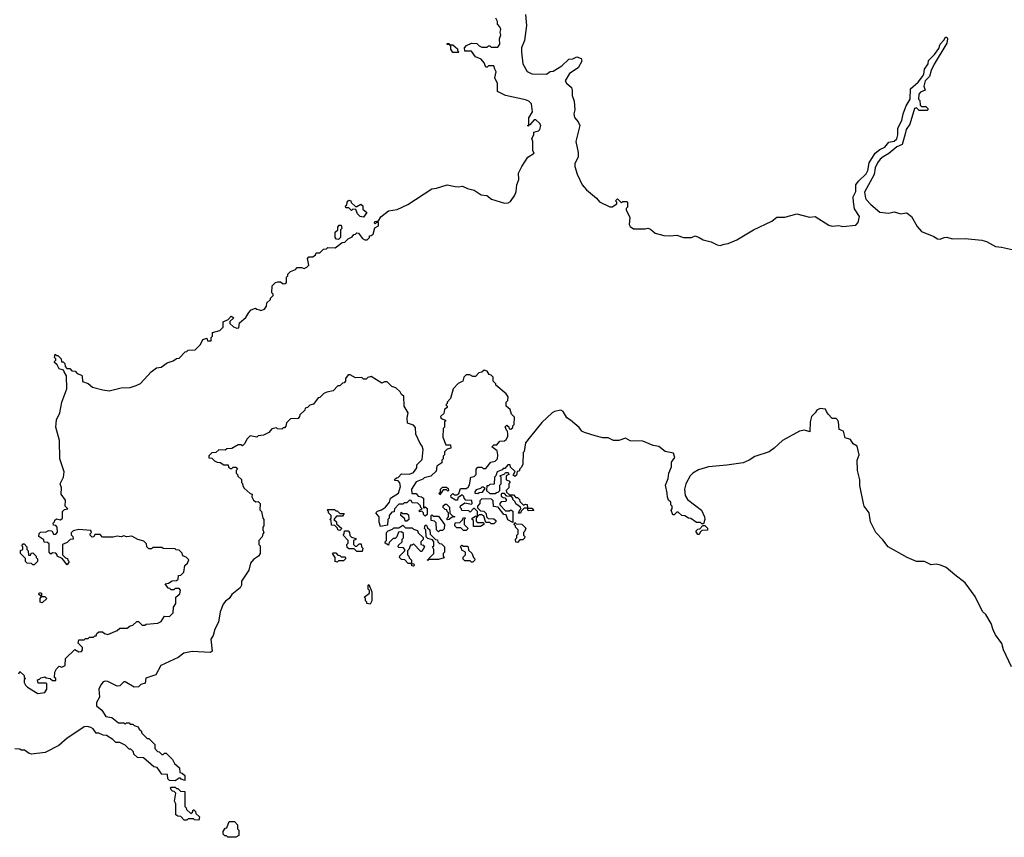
# Model space of a CAD drawing. Extents: x 2737311 to 2867920, y 875798 to 1012690.
# Tile 23 of 79: x 2839425 to 2846901, y 907320 to 913530. Entities that reach past the tile are written whole.
import ezdxf

# ---------------------------------------------------------------- set-up
doc = ezdxf.new("R2010")
doc.units = 0

msp = doc.modelspace()

# ---------------------------------------------------------------- linework, layer by layer
at = {"layer": '0CON20XD'}
for points in [[(2841163.9, 911306.1), (2841183, 911327), (2841215, 911340), (2841225, 911330), (2841247, 911327), (2841255, 911320), (2841285, 911330), (2841300, 911355), (2841301.7, 911378.3), (2841330, 911405), (2841330, 911415), (2841350, 911435), (2841350, 911445), (2841340, 911455), (2841341.7, 911508.3), (2841367, 911533), (2841385, 911540), (2841405, 911540), (2841425, 911522.5), (2841440, 911525), (2841450, 911535), (2841450, 911575), (2841460, 911585), (2841461.7, 911598.3), (2841481.7, 911618.3), (2841518.3, 911631.7), (2841531.7, 911648.3), (2841565, 911647.5), (2841585, 911640), (2841605, 911650), (2841620, 911665), (2841610, 911715), (2841621.7, 911728.3), (2841651.7, 911728.3), (2841670, 911745), (2841675, 911760), (2841705, 911760), (2841733, 911787), (2841755, 911790), (2841765, 911800), (2841821.7, 911798.3), (2841873, 911837), (2841895, 911840), (2841920, 911865), (2841949.3, 911880.7), (2841961.7, 911898.3), (2841975, 911900), (2841985, 911910), (2841998.3, 911908.3), (2842027, 911867), (2842045, 911857.5), (2842062.5, 911857.5), (2842080, 911875), (2842081.7, 911888.3), (2842095, 911890), (2842108.3, 911901.7), (2842121.7, 911948.3), (2842150, 911965), (2842148.3, 911988.3), (2842135, 911990), (2842125, 911980), (2842120, 911985), (2842121.7, 911998.3), (2842148.3, 912001.7), (2842167, 912033), (2842225, 912077.5), (2842292.3, 912087.7), (2842372.7, 912127.3), (2842555, 912244.2), (2842590.7, 912249.3), (2842670, 912275), (2842732.9, 912262.9), (2842755, 912259.2), (2842787.5, 912265), (2842825, 912247.1), (2842876.7, 912235), (2842930.3, 912200.3), (2842972.5, 912195), (2843006.9, 912166.9), (2843107.1, 912137.1), (2843135, 912138), (2843151.2, 912148.8), (2843183.9, 912196.1), (2843193.8, 912225), (2843198.8, 912275), (2843216.2, 912315), (2843213.8, 912365), (2843236.7, 912415), (2843283.3, 912486.7), (2843332.5, 912515), (2843322.5, 912535), (2843322.5, 912605), (2843313.6, 912626.4), (2843330, 912655), (2843330, 912675), (2843363.8, 912686.2), (2843373.6, 912696.4), (2843382.5, 912725), (2843373, 912743), (2843345, 912770), (2843331.7, 912768.3), (2843298.3, 912731.7), (2843290, 912730), (2843288.3, 912721.7), (2843280, 912725), (2843290, 912730), (2843290, 912785), (2843319.3, 912830.7), (2843311.9, 912891.9), (2843290.7, 912910.7), (2843265, 912922.2), (2843115, 912954.6), (2843053.3, 912985), (2843053.3, 913045), (2843033, 913087), (2843042.5, 913135), (2843032.5, 913155), (2843025, 913180), (2842985, 913180), (2842975, 913170), (2842965, 913170), (2842952.5, 913202.5), (2842929.5, 913229.5), (2842887, 913247), (2842855, 913290), (2842805, 913290), (2842802.5, 913315), (2842817, 913333), (2842855, 913352.5), (2842895, 913350), (2842915, 913330), (2842935, 913320), (2842975, 913320), (2842985, 913330), (2842995, 913330), (2843005, 913320), (2843055, 913320), (2843070, 913345), (2843067.5, 913385), (2843077.5, 913415), (2843072.5, 913435), (2843077.5, 913455), (2843070, 913475), (2843052.5, 913495), (2843052.5, 913515), (2843041.7, 913541.7)], [(2843265, 913570), (2843274, 913485), (2843257.6, 913372.4), (2843235.7, 913315), (2843234.2, 913284.2), (2843246.7, 913195), (2843277.5, 913137.5), (2843315, 913117.5), (2843425, 913116.7), (2843453, 913137), (2843475, 913140), (2843540.5, 913179.5), (2843595, 913230), (2843625, 913232.5), (2843655, 913247.5), (2843687.5, 913235), (2843693.3, 913215), (2843665.7, 913165), (2843600, 913120), (2843567.5, 913065), (2843577, 913047), (2843613.9, 913013.9), (2843620, 912995), (2843620, 912955), (2843635, 912910), (2843640.8, 912845), (2843632.5, 912815), (2843637, 912787), (2843665, 912753.3), (2843677.1, 912725), (2843647.1, 912605), (2843665, 912520), (2843665.6, 912485), (2843641.2, 912438.8), (2843640, 912415), (2843657.5, 912357.5), (2843696.6, 912276.6), (2843727.8, 912237.8), (2843803.8, 912175), (2843827.6, 912147.6), (2843905, 912107.5), (2843925, 912107.5), (2843958.3, 912131.7), (2843960, 912145), (2843950, 912155), (2843965, 912170), (2843995, 912140), (2844005, 912150), (2844035, 912150), (2844040, 912145), (2844040, 912105), (2844030, 912095), (2844030, 912085), (2844057.5, 912027.5), (2844053.3, 911975), (2844060, 911960), (2844085, 911942.5), (2844175, 911942.5), (2844195, 911947.5), (2844215, 911940), (2844249.3, 911909.3), (2844315, 911890), (2844365, 911887.5), (2844415, 911893.3), (2844465, 911876.2), (2844525, 911876.7), (2844555, 911887.5), (2844585, 911876.7), (2844615, 911856.7), (2844675, 911842.5), (2844720.3, 911820.3), (2844745, 911816), (2844775, 911826), (2844805, 911831.2), (2844871.2, 911858.8), (2844996.7, 911935), (2845135, 911998.6), (2845175, 912028.8), (2845235, 912028.9), (2845325, 912055.5), (2845421.2, 912031.2), (2845465, 912036.2), (2845569.4, 911969.4), (2845595, 911961.4), (2845644.5, 911965.5), (2845675, 911960), (2845775, 911969.2), (2845791.1, 911988.9), (2845802.9, 912035), (2845765, 912093.8), (2845756.1, 912146.1), (2845754.3, 912185), (2845774, 912225), (2845774.3, 912275), (2845795, 912303.8), (2845851.4, 912358.6), (2845864.2, 912385), (2845875, 912443.3), (2845920, 912515), (2845955, 912543.3), (2845995, 912562.5), (2846025, 912600), (2846065, 912606.7), (2846084.1, 912625.9), (2846093.9, 912656.1), (2846093.6, 912706.4), (2846123.3, 912765), (2846133.3, 912815), (2846156.7, 912875), (2846186.7, 912925), (2846190, 913005), (2846247.5, 913055), (2846281.2, 913098.8), (2846291.2, 913115), (2846296.4, 913153.6), (2846323.3, 913195), (2846325, 913220), (2846372.5, 913265), (2846405, 913310), (2846413.3, 913345), (2846442.5, 913375), (2846455, 913397.5), (2846465, 913396.7), (2846470, 913385), (2846465, 913352.5), (2846367.6, 913192.4), (2846345.7, 913145), (2846332.7, 913097.3), (2846300, 913065), (2846290, 913025), (2846300, 912995), (2846265, 912980), (2846253.3, 912965), (2846250, 912925), (2846260, 912915), (2846261.7, 912881.7), (2846275, 912870), (2846305, 912870), (2846320, 912855), (2846320, 912845), (2846315, 912840), (2846255, 912840), (2846235, 912860), (2846220, 912855), (2846183.8, 912736.2), (2846156.2, 912695), (2846145, 912652.5), (2846125, 912581.2), (2846085, 912564.2), (2846025, 912514.3), (2845980.9, 912489.1), (2845958.6, 912471.4), (2845937.3, 912442.7), (2845922, 912405), (2845914, 912355), (2845840.7, 912219.3), (2845846.2, 912175), (2845853.3, 912165), (2845888.8, 912125), (2845955, 912067.5), (2846025, 912060.8), (2846065, 912069.2), (2846115, 912055.8), (2846155, 912063.3), (2846165, 912060), (2846196.2, 912035), (2846238.6, 911958.6), (2846272.1, 911922.1), (2846365, 911884), (2846395, 911865.6), (2846415, 911862.5), (2846445, 911875.6), (2846465, 911877.1), (2846505, 911865.7), (2846605, 911868.2), (2846730, 911855), (2846765, 911844), (2846835, 911806.7), (2846881.1, 911801.1)], [(2842755, 913280), (2842715, 913280), (2842700, 913305), (2842698.3, 913328.3), (2842690, 913340), (2842671.7, 913341.7), (2842671.7, 913348.3), (2842685, 913350), (2842690, 913340), (2842715, 913340), (2842748.3, 913308.3), (2842750, 913295), (2842760, 913285), (2842755, 913280)], [(2842035, 912030), (2842010, 912035), (2841990, 912055), (2841978.3, 912088.3), (2841955, 912090), (2841945, 912080), (2841925, 912100), (2841901.7, 912101.7), (2841900, 912115), (2841908.3, 912121.7), (2841912.5, 912145), (2841925, 912160), (2841940, 912155), (2841941.7, 912141.7), (2841975, 912110), (2841985, 912110), (2842015, 912127.5), (2842030, 912115), (2842031.7, 912091.7), (2842060, 912065), (2842035, 912030)], [(2841845, 911860), (2841831.7, 911861.7), (2841820, 911875), (2841820, 911915), (2841840, 911935), (2841840, 911955), (2841851.7, 911968.3), (2841865, 911970), (2841870, 911945), (2841860, 911935), (2841860, 911875), (2841845, 911860)], [(2846881.1, 911801.1), (2846995, 911776.7)], [(2839418.3, 908561.7), (2839425, 908580), (2839458.3, 908548.3), (2839460, 908535), (2839470, 908525), (2839460, 908515), (2839460, 908495), (2839470, 908475), (2839485, 908460), (2839563, 908413), (2839615, 908420), (2839630, 908445), (2839630, 908485), (2839625, 908490), (2839565, 908490), (2839560, 908515), (2839575, 908520), (2839585, 908530), (2839615, 908540), (2839625, 908530), (2839657, 908527), (2839675, 908510), (2839698.3, 908511.7), (2839700, 908525), (2839690, 908535), (2839692.5, 908575), (2839705, 908600), (2839725, 908620), (2839745, 908612.5), (2839770, 908625), (2839771.7, 908678.3), (2839843, 908747), (2839875, 908727.5), (2839895, 908730), (2839902.5, 908745), (2839901.7, 908761.7), (2839870, 908795), (2839875, 908820), (2839915, 908820), (2839925, 908830), (2839945, 908830), (2839955, 908840), (2839985, 908840), (2839995, 908850), (2840005, 908850), (2840011.7, 908868.3), (2840025, 908880), (2840055, 908880), (2840068.3, 908868.3), (2840095, 908860), (2840165, 908890), (2840185, 908907.5), (2840241.7, 908908.3), (2840263.3, 908926.7), (2840285, 908930), (2840315, 908960), (2840328.3, 908958.3), (2840355, 908930), (2840375, 908930), (2840385, 908940), (2840475, 908946.7), (2840500, 908960), (2840525, 909000), (2840561.7, 908998.3), (2840590, 909025), (2840593, 909067), (2840610, 909095), (2840610, 909145), (2840640, 909170), (2840647, 909197), (2840635, 909210), (2840605, 909210), (2840595, 909200), (2840575, 909200), (2840565, 909210), (2840551.7, 909211.7), (2840530, 909245), (2840555, 909250), (2840583, 909267), (2840615, 909270), (2840628.3, 909281.7), (2840631.7, 909308.3), (2840648.3, 909311.7), (2840672.5, 909335), (2840680, 909385), (2840698.3, 909401.7), (2840708.3, 909428.3), (2840688.3, 909448.3), (2840670, 909455), (2840660, 909465), (2840658.3, 909478.3), (2840635, 909500), (2840613, 909503), (2840605, 909510), (2840515, 909512.5), (2840505, 909520), (2840435, 909520), (2840425, 909510), (2840405, 909510), (2840390, 909525), (2840388.3, 909548.3), (2840368.3, 909568.3), (2840323, 909583), (2840277, 909607), (2840235, 909602.5), (2840215, 909610), (2840195, 909602.5), (2840165, 909607.5), (2840135, 909600), (2840055, 909600), (2840035, 909620), (2839995, 909620), (2839988.3, 909601.7), (2839975, 909600), (2839960, 909615), (2839960, 909625), (2839970, 909635), (2839965, 909650), (2839875, 909656.7), (2839831.7, 909648.3), (2839816.4, 909633.6), (2839816.7, 909616.7), (2839827.5, 909605), (2839830, 909585), (2839808.3, 909581.7), (2839785, 909560), (2839750, 909545), (2839750, 909465), (2839771.7, 909441.7), (2839788.3, 909438.3), (2839790, 909425), (2839800, 909415), (2839785, 909390), (2839748.3, 909438.3), (2839710, 909455), (2839710, 909465), (2839698.3, 909478.3), (2839675, 909480), (2839661.7, 909471.7), (2839650, 909485), (2839648.3, 909548.3), (2839635, 909560), (2839611.7, 909561.7), (2839608.3, 909578.3), (2839570, 909605), (2839573, 909627), (2839583, 909637), (2839625, 909640), (2839645, 909650), (2839668.3, 909648.3), (2839685, 909620), (2839698.3, 909621.7), (2839711.7, 909638.3), (2839710, 909675), (2839698.3, 909688.3), (2839681.7, 909691.7), (2839680, 909705), (2839690, 909715), (2839691.7, 909728.3), (2839705, 909740), (2839735, 909730), (2839750, 909745), (2839750, 909795), (2839765, 909810), (2839790, 909815), (2839770, 909835), (2839771.7, 909881.7), (2839740, 909925), (2839742.5, 909975), (2839732.5, 910005), (2839758.8, 910055), (2839762, 910095), (2839729.2, 910195), (2839726.2, 910335), (2839698.8, 910435), (2839705, 910490), (2839728.8, 910545), (2839746.2, 910625), (2839784.2, 910725.8), (2839781.2, 910825), (2839762.5, 910855), (2839758.3, 910868.3), (2839725, 910877.5), (2839708.3, 910908.3), (2839690, 910925), (2839690, 910935), (2839700, 910945), (2839700, 910955), (2839690, 910965), (2839695, 910990), (2839705, 910980), (2839715, 910980), (2839740, 910955), (2839741.7, 910931.7), (2839755, 910930), (2839768.3, 910918.3), (2839770, 910895), (2839781.7, 910881.7), (2839805, 910880), (2839821.7, 910861.7), (2839845, 910860), (2839861.7, 910841.7), (2839895, 910830), (2839900, 910825), (2839901.7, 910781.7), (2839945, 910766.7), (2839978.3, 910738.3), (2840057.3, 910717.3), (2840105, 910711.2), (2840195, 910733.8), (2840262.9, 910737.1), (2840308.9, 910751.1), (2840342.1, 910767.9), (2840424.2, 910855), (2840463.8, 910885), (2840498.6, 910891.4), (2840545, 910923.3), (2840591.2, 910938.8), (2840615, 910956.2), (2840635, 910960), (2840681.7, 911008.3), (2840695, 911010), (2840705, 911020), (2840758.3, 911021.7), (2840798.3, 911061.7), (2840815, 911100), (2840845, 911110), (2840851.7, 911091.7), (2840878.3, 911091.7), (2840880, 911115), (2840890, 911125), (2840890, 911155), (2840945, 911170), (2840970, 911195), (2840970, 911235), (2841008.3, 911251.7), (2841031.7, 911278.3), (2841050, 911265), (2841021.7, 911238.3), (2841021.7, 911221.7), (2841048.3, 911198.3), (2841075, 911187.5), (2841090, 911190), (2841093, 911227), (2841143.3, 911266.7), (2841163.9, 911306.1)], [(2846955, 908614.3), (2846895.7, 908745), (2846882.8, 908792.8), (2846835, 908857.5), (2846815.8, 908895), (2846802.5, 908945), (2846761.1, 909011.1), (2846735, 909036), (2846679.9, 909149.9), (2846603, 909253), (2846525, 909313.5), (2846459.5, 909369.5), (2846417.6, 909387.6), (2846385, 909394.4), (2846345, 909390), (2846295, 909416), (2846235.8, 909414.2), (2846164.2, 909445), (2846018.8, 909525), (2845978.9, 909578.9), (2845925.8, 909635), (2845885.7, 909715), (2845874.7, 909784.7), (2845838.1, 909835), (2845831.5, 909855), (2845805, 909992.5), (2845803.6, 910035), (2845785.8, 910105), (2845784, 910185), (2845798.8, 910225), (2845785, 910290), (2845755, 910307.5), (2845732.5, 910342.5), (2845693.3, 910353.3), (2845680, 910405), (2845648.3, 910418.3), (2845642.5, 910475), (2845635, 910490), (2845625, 910500), (2845595, 910500), (2845563.6, 910533.6), (2845552.5, 910555), (2845542.5, 910572.5), (2845503.6, 910576.4), (2845477, 910563), (2845466.4, 910543.6), (2845437.5, 910515), (2845427.5, 910475), (2845425, 910400), (2845385, 910411.2), (2845345, 910404.2), (2845216.3, 910333.7), (2845155, 910274.3), (2845115, 910248), (2845007.5, 910212.5), (2844965, 910184.4), (2844917.5, 910165), (2844795, 910145.7), (2844655, 910132.5), (2844578.3, 910111.7), (2844535.6, 910084.4), (2844516.2, 910065), (2844482.5, 910005), (2844473.8, 909965), (2844478.8, 909915), (2844495.7, 909885.7), (2844601.2, 909805), (2844623.8, 909755), (2844626.2, 909733.8), (2844618.3, 909701.7), (2844605, 909700), (2844595, 909710), (2844565, 909710), (2844520.7, 909740.7), (2844504.1, 909744.1), (2844475, 909762.5), (2844453.9, 909763.9), (2844425, 909790), (2844415, 909790), (2844395, 909770), (2844385, 909770), (2844372.5, 909805), (2844380, 909815), (2844380, 909835), (2844370, 909845), (2844370, 909865), (2844351.7, 909881.7), (2844343, 909903), (2844342.5, 909935), (2844327.5, 909995), (2844349.2, 910045), (2844354.3, 910085), (2844373.3, 910135), (2844375, 910170), (2844400, 910205), (2844388.3, 910238.3), (2844325, 910250), (2844278.9, 910288.9), (2844235, 910294.6), (2844157.6, 910327.6), (2844060.8, 910330.8), (2844025, 910352.5), (2843975, 910334.6), (2843935, 910334.4), (2843893.3, 910353.3), (2843852.5, 910355), (2843795, 910368.1), (2843713.3, 910395), (2843694.4, 910405), (2843672.9, 910432.9), (2843608.6, 910488.6), (2843580.8, 910505), (2843552.8, 910552.8), (2843535, 910564.4), (2843486, 910554), (2843467, 910543), (2843388.8, 910471.2), (2843303.3, 910365), (2843266.7, 910315), (2843255, 910250), (2843248.3, 910241.7), (2843246.7, 910155), (2843235, 910130), (2843221.7, 910118.3), (2843218.3, 910101.7), (2843201.7, 910098.3), (2843198.3, 910071.7), (2843185, 910060), (2843171.7, 910071.7), (2843188.3, 910098.3), (2843151.7, 910131.7), (2843148.3, 910148.3), (2843131.7, 910148.3), (2843108.3, 910121.7), (2843095, 910120), (2843088.3, 910111.7), (2843050, 910095), (2843040, 910065), (2843030, 910055), (2843028.3, 910001.7), (2842995, 910000), (2842985, 909990), (2842971.7, 909988.3), (2842970, 909955), (2842995, 909930), (2843035, 909930), (2843045, 909940), (2843058.3, 909941.7), (2843070, 909955), (2843070, 909995), (2843080, 910005), (2843080, 910055), (2843070, 910065), (2843108.3, 910081.7), (2843115, 910090), (2843135, 910090), (2843140, 910075), (2843120, 910065), (2843120, 910035), (2843138.3, 910028.3), (2843150, 910015), (2843140, 910005), (2843140, 909975), (2843120, 909955), (2843121.7, 909941.7), (2843145, 909920), (2843175, 909920), (2843191.7, 909901.7), (2843205, 909900), (2843220, 909885), (2843221.7, 909871.7), (2843251.7, 909841.7), (2843265, 909850), (2843278.3, 909848.3), (2843280, 909820), (2843315, 909820), (2843328.3, 909801.7), (2843285, 909800), (2843280, 909820), (2843255, 909820), (2843231.7, 909798.3), (2843228.3, 909781.7), (2843211.7, 909781.7), (2843221.7, 909808.3), (2843230, 909815), (2843228.3, 909828.3), (2843191.7, 909851.7), (2843188.3, 909868.3), (2843170, 909885), (2843170, 909895), (2843158.3, 909908.3), (2843125, 909910), (2843105, 909930), (2843085, 909930), (2843080, 909925), (2843081.7, 909911.7), (2843095, 909900), (2843108.3, 909898.3), (2843120, 909885), (2843120, 909875), (2843115, 909870), (2843081.7, 909868.3), (2843070, 909855), (2843070, 909845), (2843115, 909800), (2843145, 909800), (2843155, 909807.5), (2843168.3, 909798.3), (2843168.3, 909711.7), (2843131.7, 909731.7), (2843118.3, 909768.3), (2843101.7, 909771.7), (2843058.3, 909828.3), (2843021.7, 909831.7), (2843020, 909875), (2843008.3, 909888.3), (2842935, 909890), (2842920, 909875), (2842920, 909855), (2842900, 909835), (2842901.7, 909821.7), (2842925, 909800), (2842948.3, 909798.3), (2842968.3, 909778.3), (2842970, 909755), (2842981.7, 909741.7), (2843025, 909740), (2843040, 909725), (2843040, 909715), (2843025, 909700), (2843005, 909700), (2842995, 909710), (2842965, 909710), (2842948.3, 909758.3), (2842935, 909770), (2842915, 909770), (2842890, 909745), (2842891.7, 909721.7), (2842905, 909710), (2842945, 909710), (2842950, 909705), (2842950, 909695), (2842925, 909680), (2842871.7, 909681.7), (2842870, 909725), (2842860, 909735), (2842860, 909745), (2842885, 909760), (2842900, 909760), (2842900, 909795), (2842878.3, 909818.3), (2842871.7, 909818.3), (2842845, 909790), (2842835, 909800), (2842781.7, 909801.7), (2842780, 909815), (2842770, 909825), (2842771.7, 909838.3), (2842805, 909860), (2842855, 909850), (2842860, 909855), (2842858.3, 909878.3), (2842811.7, 909881.7), (2842800, 909895), (2842798.3, 909908.3), (2842785, 909920), (2842751.7, 909898.3), (2842748.3, 909881.7), (2842735, 909880), (2842701.7, 909901.7), (2842700, 909915), (2842715, 909930), (2842725, 909920), (2842745, 909920), (2842758.3, 909931.7), (2842771.7, 909968.3), (2842815, 909970), (2842830, 909980), (2842841.7, 909998.3), (2842850, 910055), (2842875, 910060), (2842890, 910075), (2842890, 910115), (2842905, 910130), (2842935, 910130), (2842945, 910120), (2842965, 910120), (2843001.7, 910168.3), (2843035, 910177.5), (2843053.3, 910195), (2843056.7, 910225), (2843050, 910255), (2843010, 910285), (2843025, 910300), (2843048.3, 910301.7), (2843071.7, 910328.3), (2843105, 910330), (2843119.3, 910340.7), (2843132.5, 910365), (2843132.5, 910385), (2843130, 910405), (2843121.7, 910411.7), (2843111.7, 910438.3), (2843125, 910450), (2843138.3, 910438.3), (2843141.7, 910421.7), (2843155, 910420), (2843168.3, 910431.7), (2843170, 910445), (2843180, 910455), (2843181.7, 910511.7), (2843160, 910535), (2843148.3, 910568.3), (2843120, 910595), (2843120, 910625), (2843132.5, 910637.5), (2843133.3, 910665), (2843119.3, 910689.3), (2843040, 910755), (2843040, 910765), (2843020, 910785), (2843020, 910815), (2843005, 910830), (2842990, 910835), (2842975, 910860), (2842953, 910867), (2842935, 910852.5), (2842911.7, 910848.3), (2842885, 910820), (2842865, 910820), (2842843, 910833), (2842815, 910832.5), (2842797.5, 910815), (2842790, 910785), (2842755, 910767.5), (2842717.5, 910725), (2842697, 910653), (2842670, 910625), (2842670, 910615), (2842660, 910605), (2842670, 910595), (2842670, 910585), (2842651.7, 910568.3), (2842645, 910540), (2842620, 910515), (2842625, 910500), (2842658.3, 910488.3), (2842658.3, 910481.7)], [(2842658.3, 910481.7), (2842650, 910475), (2842650, 910435), (2842640, 910425), (2842638.3, 910358.3), (2842661.7, 910301.7), (2842695, 910300), (2842700, 910275), (2842671.7, 910268.3), (2842651.7, 910248.3), (2842650, 910225), (2842640, 910215), (2842640, 910195), (2842630, 910185), (2842630, 910165), (2842591.7, 910138.3), (2842588.3, 910101.7), (2842547, 910063), (2842495, 910050), (2842485, 910040), (2842435, 910020), (2842400, 909965), (2842401.7, 909931.7), (2842435, 909930), (2842451.7, 909911.7), (2842477, 909907), (2842490, 909895), (2842490, 909825), (2842495, 909820), (2842505, 909830), (2842518.3, 909818.3), (2842518.3, 909771.7), (2842505, 909760), (2842491.7, 909771.7), (2842490, 909785), (2842478.3, 909798.3), (2842461.7, 909791.7), (2842460, 909805), (2842480, 909815), (2842470, 909825), (2842468.3, 909838.3), (2842448.3, 909858.3), (2842405, 909860), (2842398.3, 909878.3), (2842385, 909880), (2842365, 909860), (2842345, 909860), (2842335, 909850), (2842305, 909850), (2842270, 909815), (2842268.3, 909791.7), (2842251.7, 909788.3), (2842230, 909765), (2842230, 909745), (2842220, 909735), (2842218.3, 909691.7), (2842165, 909680), (2842154.2, 909714.2), (2842153.3, 909753.3), (2842130, 909785), (2842142.5, 909797.5), (2842172.5, 909807.5), (2842203, 909827), (2842232.5, 909865), (2842240, 909895), (2842302.5, 909935), (2842317.5, 909985), (2842312.5, 910012.5), (2842298.3, 910028.3), (2842275, 910030), (2842271.7, 910038.3), (2842285, 910050), (2842298.3, 910051.7), (2842325, 910080), (2842385, 910077.5), (2842415, 910090), (2842440, 910125), (2842441.7, 910148.3), (2842481.7, 910188.3), (2842487.5, 910265), (2842481.7, 910291.7), (2842465, 910310), (2842433, 910383), (2842431.7, 910431.7), (2842415, 910450), (2842370, 910465), (2842367.5, 910505), (2842373.6, 910543.6), (2842343.3, 910595), (2842341.7, 910671.7), (2842324, 910684), (2842313, 910703), (2842280, 910735), (2842250, 910745), (2842215, 910780), (2842195, 910780), (2842175, 910770), (2842095, 910820), (2842068.3, 910811.7), (2842055, 910800), (2842035, 910800), (2842021.7, 910811.7), (2841975, 910810), (2841935, 910832.5), (2841918.3, 910831.7), (2841900, 910805), (2841900, 910785), (2841888.3, 910771.7), (2841875, 910770), (2841855, 910750), (2841841.7, 910748.3), (2841805, 910710), (2841758.3, 910701.7), (2841735, 910690), (2841705, 910660), (2841691.7, 910658.3), (2841655, 910610), (2841628.3, 910601.7), (2841610, 910585), (2841591.7, 910578.3), (2841590, 910565), (2841551.7, 910528.3), (2841550, 910515), (2841538.3, 910501.7), (2841481.7, 910498.3), (2841451.7, 910468.3), (2841447, 910443), (2841435, 910430), (2841425, 910430), (2841415, 910420), (2841383, 910423), (2841375, 910430), (2841338.3, 910421.7), (2841316.7, 910393.3), (2841277, 910373), (2841235, 910370), (2841225, 910360), (2841175, 910370), (2841150, 910345), (2841135, 910310), (2841117, 910293), (2841105, 910300), (2841085, 910300), (2841035, 910272.5), (2840998.3, 910271.7), (2840985, 910260), (2840938.3, 910261.7), (2840915, 910242.5), (2840885, 910240), (2840861.7, 910218.3), (2840861.7, 910201.7), (2840885, 910200), (2840905, 910180), (2840925, 910170), (2840947, 910167), (2840975, 910150), (2841008.3, 910148.3), (2841011.7, 910131.7), (2841025, 910120), (2841035, 910120), (2841045, 910130), (2841065, 910130), (2841080, 910115), (2841070, 910105), (2841070, 910085), (2841080, 910075), (2841081.7, 910061.7), (2841108.3, 910038.3), (2841110, 910015), (2841117, 910007), (2841118.3, 909988.3), (2841130.7, 909970.7), (2841175, 909930), (2841190, 909925), (2841187.5, 909905), (2841200.7, 909880.7), (2841218.3, 909868.3), (2841235, 909870), (2841250, 909855), (2841248.3, 909808.3), (2841260, 909795), (2841270, 909745), (2841280, 909735), (2841280, 909685), (2841270, 909675), (2841270, 909655), (2841280, 909635), (2841270, 909625), (2841267, 909603), (2841240, 909575), (2841240, 909545), (2841250, 909535), (2841250, 909475), (2841237.5, 909455), (2841200, 909430), (2841177.5, 909402.5), (2841165, 909350), (2841110, 909265), (2841110, 909235), (2841100, 909215), (2841035.7, 909164.3), (2841015, 909134), (2840987, 909113), (2840970.5, 909089.5), (2840947.5, 909032.5), (2840935.8, 908955), (2840908, 908902), (2840895, 908852.5), (2840876.7, 908825), (2840885.9, 908734.1), (2840875, 908723.8), (2840735, 908730), (2840672.3, 908717.7), (2840627.5, 908685), (2840495.9, 908624.1), (2840460, 908555), (2840381.7, 908528.3), (2840378.3, 908491.7), (2840345, 908480), (2840327, 908463), (2840295, 908460), (2840225, 908500), (2840215, 908500), (2840185, 908470), (2840165, 908467.5), (2840094.1, 908504.1), (2840075, 908506.7), (2840058.8, 908501.2), (2840040.8, 908479.2), (2840026.7, 908445), (2840030, 908385), (2840007.5, 908345), (2840008.3, 908318.3), (2840047.5, 908285), (2840078.3, 908238.3), (2840125, 908230), (2840175, 908190), (2840215, 908190), (2840225, 908180), (2840235, 908190), (2840255, 908190), (2840265, 908180), (2840285, 908180), (2840295, 908170), (2840325, 908160), (2840331.7, 908141.7), (2840348.3, 908128.3), (2840351.7, 908111.7), (2840391.7, 908071.7), (2840405, 908070), (2840450, 908025), (2840450, 907995), (2840471.7, 907971.7), (2840485, 907970), (2840505, 907950), (2840515, 907950), (2840525, 907960), (2840538.3, 907958.3), (2840585, 907910), (2840601.7, 907881.7), (2840638.3, 907848.3), (2840641.7, 907811.7), (2840658.3, 907808.3), (2840678.3, 907788.3), (2840678.3, 907751.7), (2840651.7, 907761.7), (2840645, 907770), (2840635, 907770), (2840605, 907750), (2840561.7, 907751.7), (2840550, 907765), (2840548.3, 907798.3), (2840505, 907800), (2840469.3, 907849.3), (2840442.5, 907855), (2840365, 907922.5), (2840320, 907925), (2840291.7, 907951.7), (2840288.3, 907968.3), (2840268.3, 907988.3), (2840255, 907990), (2840225, 908020), (2840185, 908040), (2840155, 908040), (2840133, 908063), (2840085, 908092.5), (2840060, 908095), (2840025, 908110), (2840005, 908110), (2839983.3, 908143.3), (2839965, 908153.3), (2839940.7, 908160.7), (2839915, 908160), (2839858.8, 908121.2), (2839785.8, 908074.2), (2839722.3, 908017.7), (2839617.5, 907965), (2839515, 907951.2), (2839496.4, 907956.4), (2839461.7, 907981.7), (2839435, 907982.5), (2839425, 907990), (2839388.3, 907991.7)], [(2842615, 909920), (2842610, 909935), (2842620, 909945), (2842620, 909965), (2842635, 909980), (2842665, 909980), (2842678.3, 909968.3), (2842680, 909955), (2842675, 909950), (2842665, 909960), (2842641.7, 909958.3), (2842615, 909920)], [(2842905, 909930), (2842915, 909940), (2842938.3, 909941.7), (2842958.3, 909968.3), (2842945, 909980), (2842935, 909980), (2842925, 909970), (2842891.7, 909958.3), (2842880, 909945), (2842880, 909935), (2842905, 909930)], [(2841855, 909650), (2841840, 909655), (2841838.3, 909668.3), (2841818.3, 909688.3), (2841791.7, 909691.7), (2841790, 909725), (2841780, 909735), (2841790, 909745), (2841790, 909765), (2841770, 909785), (2841770, 909795), (2841760, 909805), (2841765, 909810), (2841815, 909810), (2841825, 909800), (2841835, 909800), (2841855, 909780), (2841888.3, 909778.3), (2841875, 909760), (2841831.7, 909758.3), (2841810, 909735), (2841830, 909715), (2841831.7, 909701.7), (2841870, 909665), (2841855, 909650)], [(2842675, 909730), (2842670, 909735), (2842670, 909745), (2842680, 909755), (2842680, 909785), (2842670, 909795), (2842668.3, 909808.3), (2842655, 909810), (2842640, 909825), (2842641.7, 909838.3), (2842655, 909850), (2842665, 909850), (2842688.3, 909828.3), (2842691.7, 909781.7), (2842711.7, 909761.7), (2842730, 909755), (2842705, 909750), (2842685, 909732.5), (2842675, 909730)], [(2842365, 909720), (2842351.7, 909721.7), (2842348.3, 909738.3), (2842320, 909765), (2842321.7, 909788.3), (2842335, 909780), (2842365, 909780), (2842378.3, 909768.3), (2842380, 909735), (2842365, 909720)], [(2842605, 909640), (2842590, 909655), (2842588.3, 909708.3), (2842575, 909720), (2842550, 909725), (2842550, 909765), (2842555, 909770), (2842565, 909760), (2842605, 909760), (2842650, 909695), (2842648.3, 909661.7), (2842635, 909650), (2842615, 909650), (2842605, 909640)], [(2842815, 909650), (2842795, 909650), (2842775, 909670), (2842745, 909670), (2842730, 909685), (2842731.7, 909708.3), (2842768.3, 909711.7), (2842788.3, 909731.7), (2842795, 909750), (2842810, 909745), (2842800, 909735), (2842800, 909695), (2842830, 909665), (2842815, 909650)], [(2842415, 909380), (2842401.7, 909381.7), (2842400, 909400), (2842375, 909400), (2842348.3, 909428.3), (2842325, 909430), (2842310, 909445), (2842311.7, 909458.3), (2842350, 909495), (2842350, 909505), (2842338.3, 909518.3), (2842305, 909520), (2842300, 909525), (2842301.7, 909538.3), (2842330, 909565), (2842330, 909585), (2842340, 909595), (2842338.3, 909628.3), (2842325, 909640), (2842301.7, 909638.3), (2842288.3, 909601.7), (2842275, 909590), (2842261.7, 909588.3), (2842231.7, 909558.3), (2842225, 909540), (2842200, 909555), (2842200, 909565), (2842210, 909575), (2842210, 909635), (2842221.7, 909648.3), (2842255, 909660), (2842265, 909670), (2842305, 909670), (2842335, 909690), (2842355, 909670), (2842405, 909670), (2842415, 909660), (2842445, 909650), (2842451.7, 909631.7), (2842488.3, 909598.3), (2842488.3, 909581.7), (2842470, 909565), (2842470, 909545), (2842488.3, 909538.3), (2842500, 909525), (2842478.3, 909491.7), (2842471.7, 909491.7), (2842415, 909550), (2842405, 909540), (2842391.7, 909538.3), (2842380, 909505), (2842370, 909495), (2842370, 909465), (2842380, 909455), (2842381.7, 909441.7), (2842400, 909425), (2842400, 909400), (2842418.3, 909398.3), (2842420, 909385), (2842415, 909380)], [(2842525, 909420), (2842521.7, 909428.3), (2842530, 909430), (2842531.7, 909438.3), (2842570, 909475), (2842570, 909505), (2842560, 909525), (2842570, 909535), (2842570, 909565), (2842558.3, 909578.3), (2842525, 909590), (2842511.7, 909601.7), (2842510, 909655), (2842500, 909665), (2842505, 909690), (2842515, 909690), (2842521.7, 909671.7), (2842540, 909655), (2842541.7, 909621.7), (2842581.7, 909581.7), (2842598.3, 909578.3), (2842600, 909565), (2842611.7, 909551.7), (2842628.3, 909548.3), (2842650, 909525), (2842650, 909485), (2842640, 909475), (2842640, 909455), (2842648.3, 909441.7), (2842605, 909430), (2842530, 909430), (2842525, 909420)], [(2843205, 909560), (2843191.7, 909561.7), (2843190, 909585), (2843200, 909595), (2843200, 909615), (2843210, 909625), (2843210, 909655), (2843190, 909675), (2843190, 909685), (2843180, 909695), (2843185, 909710), (2843195, 909700), (2843238.3, 909698.3), (2843267.5, 909667.5), (2843260, 909645), (2843250, 909635), (2843250, 909615), (2843260, 909605), (2843258.3, 909591.7), (2843245, 909580), (2843221.7, 909578.3), (2843205, 909560)], [(2844585, 909620), (2844575, 909620), (2844560, 909645), (2844575, 909660), (2844588.3, 909661.7), (2844611.7, 909688.3), (2844628.3, 909688.3), (2844648.3, 909668.3), (2844648.3, 909651.7), (2844605, 909650), (2844591.7, 909638.3), (2844585, 909620)], [(2842025, 909490), (2841985, 909490), (2841965, 909510), (2841925, 909510), (2841911.7, 909521.7), (2841910, 909545), (2841920, 909555), (2841920, 909575), (2841880, 909615), (2841890, 909625), (2841891.7, 909648.3), (2841918.3, 909648.3), (2841930, 909635), (2841931.7, 909611.7), (2841945, 909600), (2841978.3, 909588.3), (2841978.3, 909581.7), (2841960, 909575), (2841960, 909545), (2841971.7, 909531.7), (2841985, 909530), (2842001.7, 909548.3), (2842018.3, 909548.3), (2842020, 909525), (2842030, 909515), (2842025, 909490)], [(2839535, 909390), (2839525, 909390), (2839515, 909400), (2839481.7, 909401.7), (2839470, 909415), (2839468.3, 909438.3), (2839430, 909475), (2839431.7, 909498.3), (2839450, 909505), (2839450, 909525), (2839440, 909535), (2839451.7, 909548.3), (2839458.3, 909548.3), (2839480, 909525), (2839480, 909505), (2839490, 909495), (2839491.7, 909461.7), (2839508.3, 909461.7), (2839511.7, 909478.3), (2839525, 909480), (2839550, 909455), (2839550, 909445), (2839560, 909435), (2839560, 909415), (2839535, 909390)], [(2842865, 909410), (2842855, 909410), (2842845, 909420), (2842805, 909420), (2842791.7, 909431.7), (2842791.7, 909448.3), (2842810, 909465), (2842810, 909485), (2842781.7, 909501.7), (2842780, 909515), (2842770, 909525), (2842781.7, 909538.3), (2842795, 909530), (2842825, 909530), (2842830, 909525), (2842831.7, 909501.7), (2842858.3, 909478.3), (2842870, 909445), (2842880, 909435), (2842878.3, 909421.7), (2842865, 909410)], [(2841835, 909410), (2841820, 909415), (2841820, 909445), (2841800, 909475), (2841805, 909480), (2841825, 909480), (2841841.7, 909461.7), (2841855, 909460), (2841865, 909450), (2841895, 909450), (2841900, 909445), (2841900, 909435), (2841885, 909420), (2841845, 909420), (2841835, 909410)], [(2842085, 909090), (2842060, 909095), (2842060, 909105), (2842050, 909115), (2842050, 909135), (2842040, 909145), (2842080, 909175), (2842080, 909195), (2842070, 909205), (2842070, 909235), (2842075, 909240), (2842100, 909185), (2842100, 909115), (2842085, 909090)], [(2839595, 909100), (2839580, 909105), (2839580, 909135), (2839590, 909150), (2839570, 909165), (2839575, 909180), (2839590, 909175), (2839590, 909150), (2839615, 909150), (2839630, 909135), (2839595, 909100)], [(2840785, 907450), (2840753, 907453), (2840745, 907460), (2840705, 907460), (2840695, 907450), (2840675, 907450), (2840648.3, 907478.3), (2840625, 907480), (2840611.7, 907491.7), (2840610, 907575), (2840600, 907595), (2840610, 907655), (2840598.3, 907668.3), (2840585, 907670), (2840575, 907680), (2840570, 907695), (2840575, 907700), (2840605, 907700), (2840615, 907690), (2840625, 907690), (2840645, 907670), (2840678.3, 907668.3), (2840680, 907555), (2840690, 907545), (2840691.7, 907531.7), (2840725, 907500), (2840738.3, 907511.7), (2840741.7, 907528.3), (2840748.3, 907528.3), (2840760, 907515), (2840761.7, 907501.7), (2840790, 907475), (2840785, 907450)], [(2841065, 907320), (2841005, 907320), (2840995, 907330), (2840981.7, 907331.7), (2840970, 907345), (2840970, 907365), (2840985, 907390), (2840998.3, 907391.7), (2841015, 907440), (2841055, 907440), (2841080, 907415), (2841080, 907385), (2841090, 907375), (2841090, 907335), (2841065, 907320)]]:
    msp.add_lwpolyline(points, dxfattribs=at)

doc.saveas('drawing.dxf')
